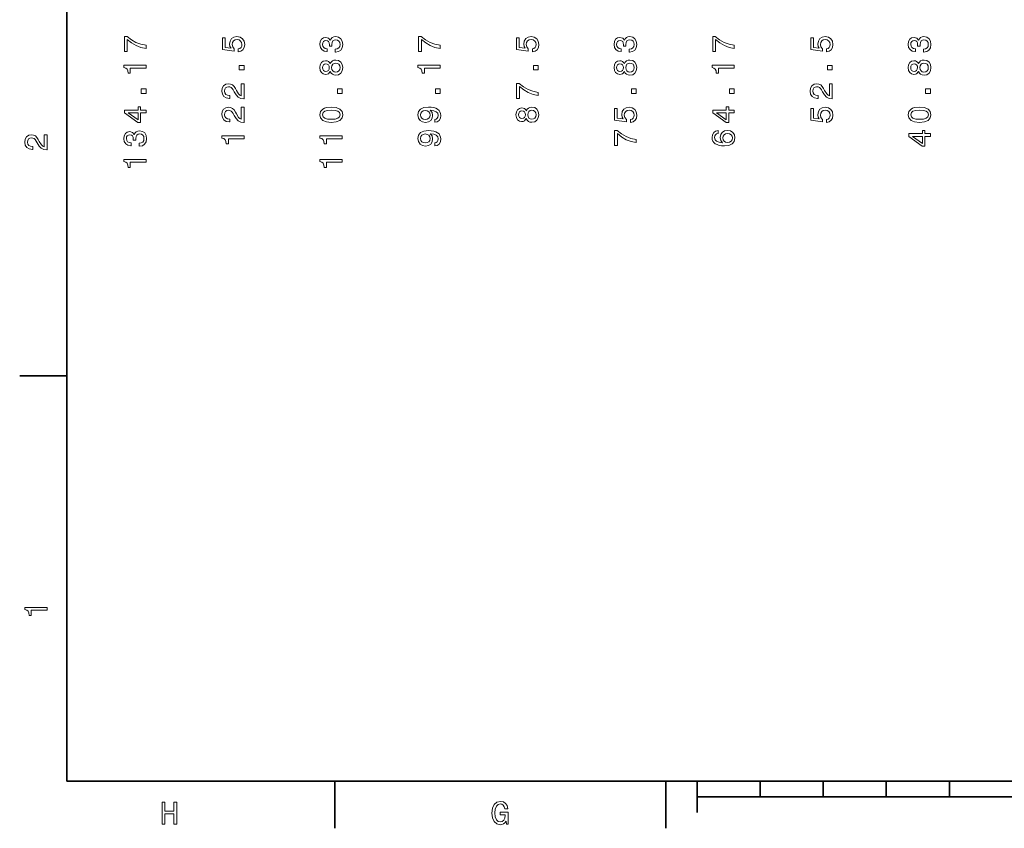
# Model space of a CAD drawing. Extents: x 0 to 420, y 0 to 297.
# Tile 1 of 16: x 2 to 159, y 2 to 131. Entities that reach past the tile are written whole.
import ezdxf

# ---------------------------------------------------------------- set-up
doc = ezdxf.new("R2010")
doc.units = 0

msp = doc.modelspace()

# ---------------------------------------------------------------- linework, layer by layer
at = {"color": 7, "lineweight": 35}
for p, q in [((10, 287), (10, 10)), ((10, 74.300003), (2.5, 74.300003)), ((10, 10), (410, 10)), ((52.5, 10), (52.5, 2.5)), ((105, 10), (105, 2.5)), ((110, 10), (110, 5)), ((120, 10), (120, 7.5)), ((130, 10), (130, 7.5)), ((140, 10), (140, 7.5)), ((150, 10), (150, 7.5)), ((110, 7.5), (310, 7.5))]:
    msp.add_line(p, q, dxfattribs=at)
at = {"color": 7, "lineweight": 13}
for points in [[(22.543587, 126.270836), (22.543587, 126.780197), (21.711454, 126.946625), (20.934797, 127.239136), (20.213615, 127.652679), (19.537823, 128.192307), (19.119236, 128.192307), (19.119236, 125.791725), (19.578169, 125.791725), (19.578169, 127.708153), (20.259005, 127.153397), (20.9701, 126.73481), (21.726583, 126.442307)], [(37.186325, 125.721123), (37.599869, 125.832077), (37.922634, 126.079193), (38.124363, 126.442307), (38.200012, 126.906281), (38.109234, 127.415649), (37.862114, 127.814056), (37.468742, 128.066223), (36.96442, 128.162048), (36.495399, 128.076309), (36.127243, 127.834236), (35.890213, 127.455994), (35.804478, 126.966797), (35.864998, 126.588554), (36.031425, 126.296051), (35.088341, 126.437256), (35.088341, 127.970398), (34.674797, 127.970398), (34.674797, 126.099365), (36.530704, 125.821991), (36.530704, 126.225449), (36.293671, 126.517952), (36.207939, 126.891151), (36.263412, 127.213913), (36.424797, 127.461037), (36.671913, 127.617371), (36.989639, 127.672852), (37.307362, 127.617371), (37.554478, 127.455994), (37.710819, 127.208878), (37.766296, 126.891151), (37.730991, 126.623856), (37.614998, 126.417084), (37.433441, 126.265793), (37.186325, 126.19014)], [(52.555283, 125.700951), (52.590588, 125.700951), (53.074738, 125.781639), (53.437851, 126.018677), (53.669838, 126.391869), (53.755573, 126.886108), (53.669838, 127.410599), (53.447937, 127.80397), (53.09491, 128.056137), (52.641018, 128.146912), (52.343468, 128.106567), (52.101395, 127.995621), (51.914795, 127.814056), (51.778625, 127.571991), (51.506294, 127.899796), (51.072575, 128.015793), (50.679203, 127.94014), (50.381653, 127.723282), (50.195053, 127.370255), (50.129494, 126.886108), (50.210182, 126.43222), (50.432083, 126.084236), (50.78511, 125.857285), (51.254131, 125.781639), (51.289433, 125.781639), (51.289433, 126.230484), (50.966667, 126.270836), (50.73468, 126.401962), (50.593468, 126.61377), (50.543037, 126.911324), (50.583382, 127.173569), (50.689289, 127.365211), (50.86076, 127.481209), (51.092747, 127.526596), (51.339867, 127.481209), (51.506294, 127.360168), (51.607155, 127.148354), (51.637417, 126.860893), (51.632374, 126.664207), (52.030788, 126.664207), (52.020702, 126.911324), (52.06609, 127.22905), (52.187126, 127.46608), (52.383812, 127.607285), (52.641018, 127.657722), (52.933525, 127.602249), (53.150383, 127.455994), (53.286552, 127.223999), (53.33194, 126.916367), (53.281509, 126.598648), (53.130211, 126.366653), (52.888138, 126.220398), (52.555283, 126.164925)], [(69.210266, 126.270836), (69.210266, 126.780197), (68.378136, 126.946625), (67.601479, 127.239136), (66.880295, 127.652679), (66.204506, 128.192307), (65.785919, 128.192307), (65.785919, 125.791725), (66.24485, 125.791725), (66.24485, 127.708153), (66.92569, 127.153397), (67.63678, 126.73481), (68.393265, 126.442307)], [(83.852997, 125.721123), (84.266548, 125.832077), (84.58931, 126.079193), (84.791046, 126.442307), (84.866692, 126.906281), (84.775909, 127.415649), (84.528793, 127.814056), (84.135422, 128.066223), (83.631104, 128.162048), (83.162079, 128.076309), (82.793922, 127.834236), (82.556892, 127.455994), (82.471161, 126.966797), (82.531677, 126.588554), (82.698105, 126.296051), (81.75502, 126.437256), (81.75502, 127.970398), (81.341476, 127.970398), (81.341476, 126.099365), (83.19738, 125.821991), (83.19738, 126.225449), (82.96035, 126.517952), (82.874619, 126.891151), (82.930092, 127.213913), (83.091476, 127.461037), (83.338593, 127.617371), (83.656311, 127.672852), (83.974037, 127.617371), (84.221161, 127.455994), (84.377502, 127.208878), (84.432968, 126.891151), (84.397675, 126.623856), (84.281677, 126.417084), (84.100121, 126.265793), (83.852997, 126.19014)], [(99.22197, 125.700951), (99.257271, 125.700951), (99.741417, 125.781639), (100.10453, 126.018677), (100.336525, 126.391869), (100.422256, 126.886108), (100.336525, 127.410599), (100.114616, 127.80397), (99.761589, 128.056137), (99.307701, 128.146912), (99.010155, 128.106567), (98.768074, 127.995621), (98.581474, 127.814056), (98.445312, 127.571991), (98.172974, 127.899796), (97.739258, 128.015793), (97.345886, 127.94014), (97.048332, 127.723282), (96.861732, 127.370255), (96.796173, 126.886108), (96.876869, 126.43222), (97.09877, 126.084236), (97.45179, 125.857285), (97.920815, 125.781639), (97.956116, 125.781639), (97.956116, 126.230484), (97.633354, 126.270836), (97.40136, 126.401962), (97.260155, 126.61377), (97.209717, 126.911324), (97.250069, 127.173569), (97.355972, 127.365211), (97.527443, 127.481209), (97.75943, 127.526596), (98.006554, 127.481209), (98.172974, 127.360168), (98.273842, 127.148354), (98.3041, 126.860893), (98.299057, 126.664207), (98.697472, 126.664207), (98.687386, 126.911324), (98.732773, 127.22905), (98.853813, 127.46608), (99.050499, 127.607285), (99.307701, 127.657722), (99.600212, 127.602249), (99.81707, 127.455994), (99.953239, 127.223999), (99.998627, 126.916367), (99.948189, 126.598648), (99.796898, 126.366653), (99.554817, 126.220398), (99.22197, 126.164925)], [(115.876953, 126.270836), (115.876953, 126.780197), (115.044823, 126.946625), (114.268166, 127.239136), (113.546989, 127.652679), (112.871185, 128.192307), (112.452606, 128.192307), (112.452606, 125.791725), (112.911537, 125.791725), (112.911537, 127.708153), (113.592369, 127.153397), (114.303467, 126.73481), (115.059944, 126.442307)], [(130.519684, 125.721123), (130.933228, 125.832077), (131.255981, 126.079193), (131.457733, 126.442307), (131.533356, 126.906281), (131.442596, 127.415649), (131.195465, 127.814056), (130.802094, 128.066223), (130.297791, 128.162048), (129.828766, 128.076309), (129.460602, 127.834236), (129.223572, 127.455994), (129.137848, 126.966797), (129.198364, 126.588554), (129.364777, 126.296051), (128.421692, 126.437256), (128.421692, 127.970398), (128.008148, 127.970398), (128.008148, 126.099365), (129.864075, 125.821991), (129.864075, 126.225449), (129.627045, 126.517952), (129.54129, 126.891151), (129.596771, 127.213913), (129.758148, 127.461037), (130.00528, 127.617371), (130.322998, 127.672852), (130.640717, 127.617371), (130.887848, 127.455994), (131.044189, 127.208878), (131.09964, 126.891151), (131.064362, 126.623856), (130.948364, 126.417084), (130.766785, 126.265793), (130.519684, 126.19014)], [(145.888641, 125.700951), (145.92395, 125.700951), (146.408112, 125.781639), (146.77121, 126.018677), (147.003204, 126.391869), (147.088928, 126.886108), (147.003204, 127.410599), (146.781281, 127.80397), (146.428284, 128.056137), (145.974365, 128.146912), (145.676819, 128.106567), (145.434753, 127.995621), (145.248169, 127.814056), (145.112, 127.571991), (144.839661, 127.899796), (144.405945, 128.015793), (144.012573, 127.94014), (143.715027, 127.723282), (143.528412, 127.370255), (143.46286, 126.886108), (143.543549, 126.43222), (143.765442, 126.084236), (144.118469, 125.857285), (144.587494, 125.781639), (144.622803, 125.781639), (144.622803, 126.230484), (144.300018, 126.270836), (144.068054, 126.401962), (143.926819, 126.61377), (143.876404, 126.911324), (143.916748, 127.173569), (144.022644, 127.365211), (144.194122, 127.481209), (144.426117, 127.526596), (144.673218, 127.481209), (144.839661, 127.360168), (144.940521, 127.148354), (144.970764, 126.860893), (144.965729, 126.664207), (145.364136, 126.664207), (145.354065, 126.911324), (145.399445, 127.22905), (145.520477, 127.46608), (145.717163, 127.607285), (145.974365, 127.657722), (146.266876, 127.602249), (146.483734, 127.455994), (146.619904, 127.223999), (146.665314, 126.916367), (146.614868, 126.598648), (146.463562, 126.366653), (146.221497, 126.220398), (145.888641, 126.164925)], [(22.543587, 123.145042), (22.543587, 123.603973), (19.01837, 123.603973), (19.01837, 123.261032), (19.326008, 123.170258), (19.53278, 122.988701), (19.653818, 122.711319), (19.694162, 122.328033), (20.052233, 122.328033), (20.052233, 123.145042)], [(38.099148, 122.887833), (38.099148, 123.583801), (37.347706, 123.583801), (37.347706, 122.887833)], [(51.768539, 122.610458), (51.909752, 122.353256), (52.106438, 122.176743), (52.353554, 122.065788), (52.651108, 122.030487), (53.099953, 122.111176), (53.447937, 122.34317), (53.669838, 122.721405), (53.755573, 123.235817), (53.669838, 123.745186), (53.447937, 124.123428), (53.099953, 124.355415), (52.651108, 124.441147), (52.353554, 124.400803), (52.106438, 124.294899), (51.909752, 124.113342), (51.768539, 123.861176), (51.647503, 124.062912), (51.481079, 124.204117), (51.279346, 124.289856), (51.03223, 124.320114), (50.67416, 124.239426), (50.386696, 124.027603), (50.200096, 123.684662), (50.129494, 123.235817), (50.200096, 122.781929), (50.386696, 122.438988), (50.67416, 122.22213), (51.03223, 122.146484), (51.279346, 122.1717), (51.481079, 122.257431)], [(51.072575, 122.625587), (50.850674, 122.665939), (50.679203, 122.786972), (50.573296, 122.978615), (50.532951, 123.235817), (50.573296, 123.487976), (50.679203, 123.679626), (50.850674, 123.800659), (51.072575, 123.846054), (51.299522, 123.800659), (51.476032, 123.679626), (51.592026, 123.487976), (51.627331, 123.235817), (51.586983, 122.978615), (51.476032, 122.786972), (51.299522, 122.665939)], [(52.641018, 122.514633), (52.373726, 122.560028), (52.171997, 122.706284), (52.040874, 122.933228), (51.995483, 123.235817), (52.040874, 123.533371), (52.171997, 123.760315), (52.373726, 123.90657), (52.641018, 123.957001), (52.928482, 123.90657), (53.14534, 123.760315), (53.286552, 123.533371), (53.33194, 123.235817), (53.286552, 122.933228), (53.14534, 122.706284), (52.928482, 122.560028)], [(69.210266, 123.145042), (69.210266, 123.603973), (65.685051, 123.603973), (65.685051, 123.261032), (65.992691, 123.170258), (66.199463, 122.988701), (66.320496, 122.711319), (66.360847, 122.328033), (66.718918, 122.328033), (66.718918, 123.145042)], [(84.765823, 122.887833), (84.765823, 123.583801), (84.014389, 123.583801), (84.014389, 122.887833)], [(98.435219, 122.610458), (98.576439, 122.353256), (98.773125, 122.176743), (99.020241, 122.065788), (99.317787, 122.030487), (99.76664, 122.111176), (100.114616, 122.34317), (100.336525, 122.721405), (100.422256, 123.235817), (100.336525, 123.745186), (100.114616, 124.123428), (99.76664, 124.355415), (99.317787, 124.441147), (99.020241, 124.400803), (98.773125, 124.294899), (98.576439, 124.113342), (98.435219, 123.861176), (98.314186, 124.062912), (98.147758, 124.204117), (97.94603, 124.289856), (97.698914, 124.320114), (97.340843, 124.239426), (97.053383, 124.027603), (96.866783, 123.684662), (96.796173, 123.235817), (96.866783, 122.781929), (97.053383, 122.438988), (97.340843, 122.22213), (97.698914, 122.146484), (97.94603, 122.1717), (98.147758, 122.257431)], [(97.739258, 122.625587), (97.517357, 122.665939), (97.345886, 122.786972), (97.239983, 122.978615), (97.199631, 123.235817), (97.239983, 123.487976), (97.345886, 123.679626), (97.517357, 123.800659), (97.739258, 123.846054), (97.966202, 123.800659), (98.142715, 123.679626), (98.258713, 123.487976), (98.294014, 123.235817), (98.25367, 122.978615), (98.142715, 122.786972), (97.966202, 122.665939)], [(99.307701, 122.514633), (99.040413, 122.560028), (98.838684, 122.706284), (98.707558, 122.933228), (98.66217, 123.235817), (98.707558, 123.533371), (98.838684, 123.760315), (99.040413, 123.90657), (99.307701, 123.957001), (99.595161, 123.90657), (99.812027, 123.760315), (99.953239, 123.533371), (99.998627, 123.235817), (99.953239, 122.933228), (99.812027, 122.706284), (99.595161, 122.560028)], [(115.876953, 123.145042), (115.876953, 123.603973), (112.351738, 123.603973), (112.351738, 123.261032), (112.65937, 123.170258), (112.86615, 122.988701), (112.987183, 122.711319), (113.027527, 122.328033), (113.385597, 122.328033), (113.385597, 123.145042)], [(131.432495, 122.887833), (131.432495, 123.583801), (130.681061, 123.583801), (130.681061, 122.887833)], [(145.101898, 122.610458), (145.243103, 122.353256), (145.439789, 122.176743), (145.68692, 122.065788), (145.984467, 122.030487), (146.433319, 122.111176), (146.781281, 122.34317), (147.003204, 122.721405), (147.088928, 123.235817), (147.003204, 123.745186), (146.781281, 124.123428), (146.433319, 124.355415), (145.984467, 124.441147), (145.68692, 124.400803), (145.439789, 124.294899), (145.243103, 124.113342), (145.101898, 123.861176), (144.980865, 124.062912), (144.814423, 124.204117), (144.612701, 124.289856), (144.365601, 124.320114), (144.007507, 124.239426), (143.720062, 124.027603), (143.533447, 123.684662), (143.46286, 123.235817), (143.533447, 122.781929), (143.720062, 122.438988), (144.007507, 122.22213), (144.365601, 122.146484), (144.612701, 122.1717), (144.814423, 122.257431)], [(144.405945, 122.625587), (144.184021, 122.665939), (144.012573, 122.786972), (143.906647, 122.978615), (143.866302, 123.235817), (143.906647, 123.487976), (144.012573, 123.679626), (144.184021, 123.800659), (144.405945, 123.846054), (144.632874, 123.800659), (144.809387, 123.679626), (144.925385, 123.487976), (144.960693, 123.235817), (144.920349, 122.978615), (144.809387, 122.786972), (144.632874, 122.665939)], [(145.974365, 122.514633), (145.707092, 122.560028), (145.505371, 122.706284), (145.374237, 122.933228), (145.328857, 123.235817), (145.374237, 123.533371), (145.505371, 123.760315), (145.707092, 123.90657), (145.974365, 123.957001), (146.261841, 123.90657), (146.478699, 123.760315), (146.619904, 123.533371), (146.665314, 123.235817), (146.619904, 122.933228), (146.478699, 122.706284), (146.261841, 122.560028)], [(38.099148, 118.269249), (38.099148, 120.674866), (37.665428, 120.674866), (37.665428, 118.773575), (37.428398, 118.879478), (37.231712, 119.061035), (36.873642, 119.620834), (36.722347, 119.918381), (36.505486, 120.251236), (36.253326, 120.488266), (35.955776, 120.624435), (35.617882, 120.674866), (35.194248, 120.589134), (34.861397, 120.352104), (34.649582, 119.988991), (34.573929, 119.519974), (34.659668, 119.03582), (34.896698, 118.667664), (35.27494, 118.430634), (35.77422, 118.349945), (35.844826, 118.349945), (35.844826, 118.808876), (35.804478, 118.808876), (35.46154, 118.854263), (35.209377, 118.990433), (35.047997, 119.207291), (34.992519, 119.494751), (35.042953, 119.787262), (35.169033, 120.00412), (35.365719, 120.145325), (35.612835, 120.195763), (35.844826, 120.160461), (36.041512, 120.064636), (36.212982, 119.903259), (36.364277, 119.681351), (36.525661, 119.383804), (36.838341, 118.889565), (37.171192, 118.54158), (37.574654, 118.334808), (38.084019, 118.269249)], [(84.765823, 118.79879), (84.765823, 119.308151), (83.933693, 119.474579), (83.157036, 119.76709), (82.435852, 120.180634), (81.760063, 120.720261), (81.341476, 120.720261), (81.341476, 118.319679), (81.800407, 118.319679), (81.800407, 120.236107), (82.481247, 119.681351), (83.192337, 119.262764), (83.948822, 118.970261)], [(131.432495, 118.269249), (131.432495, 120.674866), (130.998779, 120.674866), (130.998779, 118.773575), (130.761749, 118.879478), (130.565063, 119.061035), (130.207001, 119.620834), (130.055695, 119.918381), (129.838837, 120.251236), (129.58667, 120.488266), (129.289124, 120.624435), (128.951233, 120.674866), (128.527618, 120.589134), (128.194763, 120.352104), (127.982941, 119.988991), (127.907288, 119.519974), (127.993019, 119.03582), (128.230042, 118.667664), (128.608307, 118.430634), (129.107574, 118.349945), (129.178192, 118.349945), (129.178192, 118.808876), (129.137848, 118.808876), (128.794891, 118.854263), (128.542725, 118.990433), (128.381348, 119.207291), (128.325867, 119.494751), (128.376312, 119.787262), (128.50238, 120.00412), (128.699066, 120.145325), (128.946198, 120.195763), (129.178192, 120.160461), (129.374878, 120.064636), (129.546326, 119.903259), (129.697632, 119.681351), (129.859009, 119.383804), (130.171692, 118.889565), (130.504547, 118.54158), (130.90802, 118.334808), (131.417389, 118.269249)], [(22.543587, 119.15181), (22.543587, 119.847778), (21.792145, 119.847778), (21.792145, 119.15181)], [(53.654709, 119.15181), (53.654709, 119.847778), (52.903267, 119.847778), (52.903267, 119.15181)], [(69.210266, 119.15181), (69.210266, 119.847778), (68.458832, 119.847778), (68.458832, 119.15181)], [(100.321388, 119.15181), (100.321388, 119.847778), (99.569954, 119.847778), (99.569954, 119.15181)], [(115.876953, 119.15181), (115.876953, 119.847778), (115.125511, 119.847778), (115.125511, 119.15181)], [(146.988068, 119.15181), (146.988068, 119.847778), (146.236633, 119.847778), (146.236633, 119.15181)], [(22.543587, 116.041153), (22.543587, 116.495041), (21.676151, 116.495041), (21.676151, 116.994324), (21.272694, 116.994324), (21.272694, 116.495041), (19.119236, 116.495041), (19.119236, 116.036102), (21.232347, 114.50296), (21.676151, 114.50296), (21.676151, 116.041153)], [(21.272694, 114.926598), (19.70425, 116.041153), (21.272694, 116.041153)], [(38.099148, 114.533226), (38.099148, 116.938843), (37.665428, 116.938843), (37.665428, 115.037552), (37.428398, 115.143456), (37.231712, 115.325012), (36.873642, 115.884811), (36.722347, 116.182358), (36.505486, 116.515213), (36.253326, 116.752243), (35.955776, 116.888412), (35.617882, 116.938843), (35.194248, 116.853111), (34.861397, 116.616081), (34.649582, 116.252968), (34.573929, 115.783943), (34.659668, 115.299797), (34.896698, 114.931641), (35.27494, 114.694611), (35.77422, 114.613914), (35.844826, 114.613914), (35.844826, 115.072845), (35.804478, 115.072845), (35.46154, 115.11824), (35.209377, 115.25441), (35.047997, 115.471268), (34.992519, 115.758728), (35.042953, 116.051239), (35.169033, 116.268097), (35.365719, 116.409302), (35.612835, 116.45974), (35.844826, 116.424438), (36.041512, 116.328613), (36.212982, 116.167229), (36.364277, 115.945328), (36.525661, 115.647781), (36.838341, 115.153542), (37.171192, 114.805557), (37.574654, 114.598785), (38.084019, 114.533226)], [(51.945053, 114.548355), (52.736839, 114.624001), (53.301682, 114.861038), (53.644623, 115.239273), (53.755573, 115.763771), (53.644623, 116.283226), (53.301682, 116.661469), (52.736839, 116.893456), (51.945053, 116.974152), (51.15831, 116.893456), (50.845631, 116.797638), (50.588425, 116.661469), (50.245483, 116.283226), (50.129494, 115.763771), (50.245483, 115.239273), (50.593468, 114.861038), (51.15831, 114.624001)], [(51.945053, 115.032501), (51.334824, 115.072845), (50.896061, 115.198929), (50.638859, 115.425873), (50.54808, 115.763771), (50.638859, 116.096626), (50.896061, 116.32357), (51.334824, 116.449654), (51.945053, 116.489998), (52.560326, 116.449654), (52.999088, 116.32357), (53.256294, 116.096626), (53.342026, 115.763771), (53.256294, 115.425873), (52.999088, 115.198929), (52.560326, 115.072845)], [(68.342834, 114.553398), (68.741249, 114.629044), (69.048889, 114.845901), (69.240524, 115.188843), (69.311134, 115.642731), (69.275833, 115.940285), (69.185051, 116.207581), (69.028717, 116.434525), (68.806808, 116.626167), (68.529434, 116.777466), (68.186493, 116.888412), (67.793121, 116.953979), (67.339233, 116.979187), (66.628136, 116.893456), (66.108688, 116.646339), (65.796005, 116.252968), (65.685051, 115.713341), (65.775833, 115.219101), (66.017906, 114.845901), (66.391106, 114.603828), (66.860123, 114.52314), (67.344276, 114.603828), (67.712433, 114.840866), (67.94442, 115.193886), (68.020065, 115.642731), (67.924248, 116.116798), (67.631737, 116.474869), (68.191536, 116.39418), (68.589951, 116.232796), (68.826981, 115.985672), (68.902634, 115.647781), (68.867325, 115.385529), (68.756378, 115.193886), (68.579865, 115.06781), (68.342834, 115.017372)], [(66.85508, 115.012329), (66.542404, 115.062759), (66.295288, 115.203972), (66.138947, 115.425873), (66.083466, 115.713341), (66.138947, 116.010895), (66.295288, 116.237839), (66.537354, 116.379044), (66.850037, 116.434525), (67.167763, 116.379044), (67.404793, 116.237839), (67.551048, 116.005844), (67.601479, 115.698212), (67.551048, 115.420837), (67.404793, 115.203972), (67.172806, 115.062759)], [(82.879654, 115.138412), (83.020874, 114.88121), (83.21756, 114.704697), (83.464676, 114.593742), (83.762222, 114.558441), (84.211075, 114.63913), (84.559052, 114.871124), (84.78096, 115.249359), (84.866692, 115.763771), (84.78096, 116.27314), (84.559052, 116.651382), (84.211075, 116.883369), (83.762222, 116.969101), (83.464676, 116.928757), (83.21756, 116.822853), (83.020874, 116.641296), (82.879654, 116.38913), (82.758621, 116.590866), (82.592194, 116.732071), (82.390465, 116.81781), (82.143349, 116.848068), (81.785278, 116.76738), (81.497818, 116.555557), (81.311218, 116.212616), (81.240608, 115.763771), (81.311218, 115.309883), (81.497818, 114.966942), (81.785278, 114.750084), (82.143349, 114.674438), (82.390465, 114.699654), (82.592194, 114.785385)], [(82.183693, 115.153542), (81.961792, 115.193886), (81.790321, 115.314926), (81.684418, 115.506569), (81.644066, 115.763771), (81.684418, 116.01593), (81.790321, 116.207581), (81.961792, 116.328613), (82.183693, 116.374008), (82.410637, 116.328613), (82.587151, 116.207581), (82.703148, 116.01593), (82.738449, 115.763771), (82.698105, 115.506569), (82.587151, 115.314926), (82.410637, 115.193886)], [(83.752136, 115.042587), (83.484848, 115.087982), (83.283119, 115.234238), (83.151993, 115.461182), (83.106606, 115.763771), (83.151993, 116.061325), (83.283119, 116.288269), (83.484848, 116.434525), (83.752136, 116.484955), (84.039597, 116.434525), (84.256462, 116.288269), (84.397675, 116.061325), (84.443062, 115.763771), (84.397675, 115.461182), (84.256462, 115.234238), (84.039597, 115.087982)], [(99.408562, 114.513054), (99.822113, 114.624001), (100.144875, 114.871124), (100.346611, 115.234238), (100.422256, 115.698212), (100.331474, 116.207581), (100.084358, 116.605988), (99.690987, 116.858154), (99.186668, 116.953979), (98.717644, 116.86824), (98.349487, 116.626167), (98.112457, 116.247925), (98.026726, 115.758728), (98.087242, 115.380486), (98.25367, 115.087982), (97.310585, 115.229187), (97.310585, 116.762329), (96.897041, 116.762329), (96.897041, 114.891296), (98.752945, 114.613914), (98.752945, 115.017372), (98.515915, 115.309883), (98.430183, 115.683083), (98.485657, 116.005844), (98.647041, 116.252968), (98.894157, 116.409302), (99.211876, 116.464783), (99.529602, 116.409302), (99.776726, 116.247925), (99.933067, 116.000809), (99.988533, 115.683083), (99.953239, 115.415787), (99.837242, 115.209015), (99.655685, 115.057724), (99.408562, 114.982071)], [(115.876953, 116.041153), (115.876953, 116.495041), (115.009521, 116.495041), (115.009521, 116.994324), (114.606056, 116.994324), (114.606056, 116.495041), (112.452606, 116.495041), (112.452606, 116.036102), (114.565712, 114.50296), (115.009521, 114.50296), (115.009521, 116.041153)], [(114.606056, 114.926598), (113.037621, 116.041153), (114.606056, 116.041153)], [(130.519684, 114.513054), (130.933228, 114.624001), (131.255981, 114.871124), (131.457733, 115.234238), (131.533356, 115.698212), (131.442596, 116.207581), (131.195465, 116.605988), (130.802094, 116.858154), (130.297791, 116.953979), (129.828766, 116.86824), (129.460602, 116.626167), (129.223572, 116.247925), (129.137848, 115.758728), (129.198364, 115.380486), (129.364777, 115.087982), (128.421692, 115.229187), (128.421692, 116.762329), (128.008148, 116.762329), (128.008148, 114.891296), (129.864075, 114.613914), (129.864075, 115.017372), (129.627045, 115.309883), (129.54129, 115.683083), (129.596771, 116.005844), (129.758148, 116.252968), (130.00528, 116.409302), (130.322998, 116.464783), (130.640717, 116.409302), (130.887848, 116.247925), (131.044189, 116.000809), (131.09964, 115.683083), (131.064362, 115.415787), (130.948364, 115.209015), (130.766785, 115.057724), (130.519684, 114.982071)], [(145.278412, 114.548355), (146.07019, 114.624001), (146.63504, 114.861038), (146.977966, 115.239273), (147.088928, 115.763771), (146.977966, 116.283226), (146.63504, 116.661469), (146.07019, 116.893456), (145.278412, 116.974152), (144.491669, 116.893456), (144.178986, 116.797638), (143.921783, 116.661469), (143.578857, 116.283226), (143.46286, 115.763771), (143.578857, 115.239273), (143.926819, 114.861038), (144.491669, 114.624001)], [(145.278412, 115.032501), (144.668182, 115.072845), (144.229431, 115.198929), (143.972229, 115.425873), (143.881439, 115.763771), (143.972229, 116.096626), (144.229431, 116.32357), (144.668182, 116.449654), (145.278412, 116.489998), (145.893677, 116.449654), (146.332458, 116.32357), (146.589661, 116.096626), (146.675385, 115.763771), (146.589661, 115.425873), (146.332458, 115.198929), (145.893677, 115.072845)], [(6.833213, 110.169449), (6.833213, 112.575073), (6.399496, 112.575073), (6.399496, 110.673775), (6.162464, 110.779686), (5.965778, 110.961243), (5.607709, 111.521034), (5.456412, 111.818588), (5.239553, 112.151443), (4.987392, 112.388474), (4.689841, 112.524643), (4.351945, 112.575073), (3.928314, 112.489334), (3.595461, 112.252304), (3.383646, 111.889191), (3.307997, 111.420174), (3.393732, 110.93602), (3.630764, 110.567871), (4.009006, 110.330833), (4.508286, 110.250145), (4.578891, 110.250145), (4.578891, 110.709076), (4.538545, 110.709076), (4.195605, 110.754471), (3.943444, 110.890633), (3.782061, 111.107491), (3.726585, 111.394958), (3.777017, 111.687462), (3.903098, 111.90432), (4.099784, 112.045532), (4.346902, 112.095963), (4.578891, 112.060661), (4.775577, 111.964844), (4.947046, 111.803459), (5.098343, 111.581558), (5.259727, 111.284004), (5.572406, 110.789772), (5.90526, 110.441788), (6.308718, 110.235016), (6.818084, 110.169449)], [(21.444164, 110.756851), (21.479465, 110.756851), (21.963615, 110.837547), (22.326729, 111.074577), (22.558716, 111.447777), (22.644451, 111.942017), (22.558716, 112.466507), (22.336815, 112.859879), (21.983789, 113.112045), (21.529898, 113.20282), (21.232347, 113.162476), (20.990273, 113.051529), (20.803673, 112.869965), (20.667507, 112.627892), (20.395172, 112.955704), (19.961454, 113.071701), (19.568083, 112.996048), (19.270533, 112.77919), (19.083933, 112.426163), (19.018372, 111.942017), (19.099062, 111.488129), (19.320965, 111.140137), (19.67399, 110.913193), (20.143011, 110.837547), (20.178314, 110.837547), (20.178314, 111.286392), (19.855547, 111.326736), (19.623558, 111.457863), (19.482347, 111.669678), (19.431915, 111.967232), (19.472261, 112.229477), (19.578169, 112.42112), (19.74964, 112.537117), (19.981628, 112.582504), (20.228745, 112.537117), (20.395172, 112.416077), (20.496037, 112.204262), (20.526297, 111.916794), (20.521252, 111.720108), (20.919668, 111.720108), (20.909582, 111.967232), (20.954971, 112.284958), (21.076008, 112.521988), (21.272694, 112.663193), (21.529898, 112.713631), (21.822405, 112.658157), (22.039265, 112.511902), (22.175432, 112.279907), (22.220821, 111.972275), (22.170387, 111.654549), (22.019091, 111.422562), (21.777016, 111.276306), (21.444164, 111.220833)], [(68.342834, 110.817375), (68.741249, 110.893021), (69.048889, 111.109879), (69.240524, 111.45282), (69.311134, 111.906708), (69.275833, 112.204262), (69.185051, 112.471558), (69.028717, 112.698502), (68.806808, 112.890137), (68.529434, 113.041443), (68.186493, 113.15239), (67.793121, 113.217949), (67.339233, 113.243164), (66.628136, 113.157433), (66.108688, 112.910316), (65.796005, 112.516937), (65.685051, 111.977318), (65.775833, 111.483078), (66.017906, 111.109879), (66.391106, 110.867805), (66.860123, 110.787117), (67.344276, 110.867805), (67.712433, 111.104843), (67.94442, 111.457863), (68.020065, 111.906708), (67.924248, 112.380775), (67.631737, 112.738846), (68.191536, 112.658157), (68.589951, 112.496765), (68.826981, 112.249649), (68.902634, 111.911758), (68.867325, 111.649506), (68.756378, 111.457863), (68.579865, 111.331787), (68.342834, 111.281349)], [(66.85508, 111.276306), (66.542404, 111.326736), (66.295288, 111.467949), (66.138947, 111.68985), (66.083466, 111.977318), (66.138947, 112.274872), (66.295288, 112.501816), (66.537354, 112.643021), (66.850037, 112.698502), (67.167763, 112.643021), (67.404793, 112.501816), (67.551048, 112.269821), (67.601479, 111.962189), (67.551048, 111.684814), (67.404793, 111.467949), (67.172806, 111.326736)], [(100.321388, 111.326736), (100.321388, 111.836105), (99.489258, 112.002533), (98.712601, 112.295044), (97.991417, 112.708588), (97.315628, 113.248215), (96.897041, 113.248215), (96.897041, 110.847633), (97.355972, 110.847633), (97.355972, 112.764061), (98.036812, 112.209305), (98.747902, 111.790718), (99.504387, 111.498215)], [(113.320038, 113.238129), (112.911537, 113.142303), (112.60894, 112.920403), (112.417297, 112.577461), (112.351738, 112.133659), (112.387047, 111.836105), (112.482857, 111.578903), (112.639198, 111.351959), (112.861107, 111.160316), (113.138481, 111.009018), (113.476379, 110.898064), (113.874794, 110.827461), (114.323639, 110.807289), (115.039772, 110.887978), (115.559235, 111.135101), (115.87191, 111.533508), (115.977814, 112.078186), (115.887047, 112.567375), (115.650002, 112.940575), (115.276802, 113.182648), (114.802742, 113.268387), (114.323639, 113.182648), (113.955482, 112.950661), (113.723488, 112.59259), (113.642799, 112.148788), (113.743675, 111.669678), (114.031128, 111.311615), (113.476379, 111.38726), (113.077965, 111.548645), (112.840935, 111.795761), (112.760246, 112.138702), (112.800591, 112.390862), (112.906494, 112.582504), (113.083008, 112.708588), (113.320038, 112.774147)], [(114.807793, 112.77919), (115.125511, 112.723717), (115.367584, 112.582504), (115.528969, 112.35556), (115.579407, 112.073135), (115.528969, 111.775589), (115.372627, 111.548645), (115.130554, 111.40239), (114.812836, 111.357002), (114.500153, 111.407433), (114.263123, 111.548645), (114.111824, 111.780632), (114.056343, 112.093307), (114.111824, 112.365646), (114.25808, 112.582504), (114.49511, 112.723717)], [(146.988068, 112.30513), (146.988068, 112.759018), (146.120636, 112.759018), (146.120636, 113.258301), (145.717163, 113.258301), (145.717163, 112.759018), (143.563721, 112.759018), (143.563721, 112.300079), (145.676819, 110.766937), (146.120636, 110.766937), (146.120636, 112.30513)], [(38.099148, 111.936966), (38.099148, 112.395905), (34.573929, 112.395905), (34.573929, 112.052963), (34.881569, 111.962189), (35.088341, 111.780632), (35.209377, 111.50325), (35.249725, 111.119965), (35.607792, 111.119965), (35.607792, 111.936966)], [(53.654709, 111.936966), (53.654709, 112.395905), (50.129494, 112.395905), (50.129494, 112.052963), (50.437126, 111.962189), (50.643902, 111.780632), (50.764938, 111.50325), (50.805283, 111.119965), (51.163353, 111.119965), (51.163353, 111.936966)], [(145.717163, 111.190575), (144.148743, 112.30513), (145.717163, 112.30513)], [(22.543587, 108.200943), (22.543587, 108.659882), (19.018372, 108.659882), (19.018372, 108.31694), (19.326008, 108.226166), (19.53278, 108.044609), (19.653818, 107.767227), (19.694164, 107.383942), (20.052233, 107.383942), (20.052233, 108.200943)], [(53.654709, 108.200943), (53.654709, 108.659882), (50.129494, 108.659882), (50.129494, 108.31694), (50.437126, 108.226166), (50.643902, 108.044609), (50.764938, 107.767227), (50.805283, 107.383942), (51.163353, 107.383942), (51.163353, 108.200943)], [(6.833213, 37.109222), (6.833213, 37.568153), (3.307997, 37.568153), (3.307997, 37.225216), (3.615634, 37.134438), (3.822406, 36.952881), (3.943444, 36.675503), (3.98379, 36.292217), (4.341859, 36.292217), (4.341859, 37.109222)], [(25.079971, 3.166787), (25.548992, 3.166787), (25.548992, 4.810879), (26.95101, 4.810879), (26.95101, 3.166787), (27.414986, 3.166787), (27.414986, 6.666787), (26.95101, 6.666787), (26.95101, 5.239553), (25.548992, 5.239553), (25.548992, 6.666787), (25.079971, 6.666787)], [(79.672913, 3.635807), (79.758644, 3.166787), (80.010803, 3.166787), (80.010803, 5.057997), (78.734871, 5.057997), (78.734871, 4.629323), (79.521614, 4.629323), (79.521614, 4.599063), (79.46109, 4.135087), (79.299713, 3.792147), (79.052589, 3.575288), (78.744957, 3.504683), (78.402016, 3.595461), (78.134727, 3.867795), (77.963257, 4.316643), (77.902733, 4.931916), (77.958214, 5.542147), (78.129684, 5.990994), (78.402016, 6.263329), (78.770172, 6.35915), (79.022331, 6.308718), (79.229103, 6.167507), (79.380402, 5.930475), (79.466141, 5.612752), (79.965416, 5.612752), (79.83429, 6.096902), (79.587173, 6.460014), (79.239189, 6.681916), (78.80043, 6.762608), (78.225502, 6.636527), (77.791786, 6.268372), (77.514404, 5.6884), (77.418587, 4.916787), (77.514404, 4.14013), (77.791786, 3.560158), (78.200287, 3.192003), (78.714699, 3.070965), (79.002159, 3.111311), (79.259361, 3.212176), (79.48127, 3.388689)]]:
    msp.add_lwpolyline(points, close=True, dxfattribs=at)

doc.saveas('drawing.dxf')
